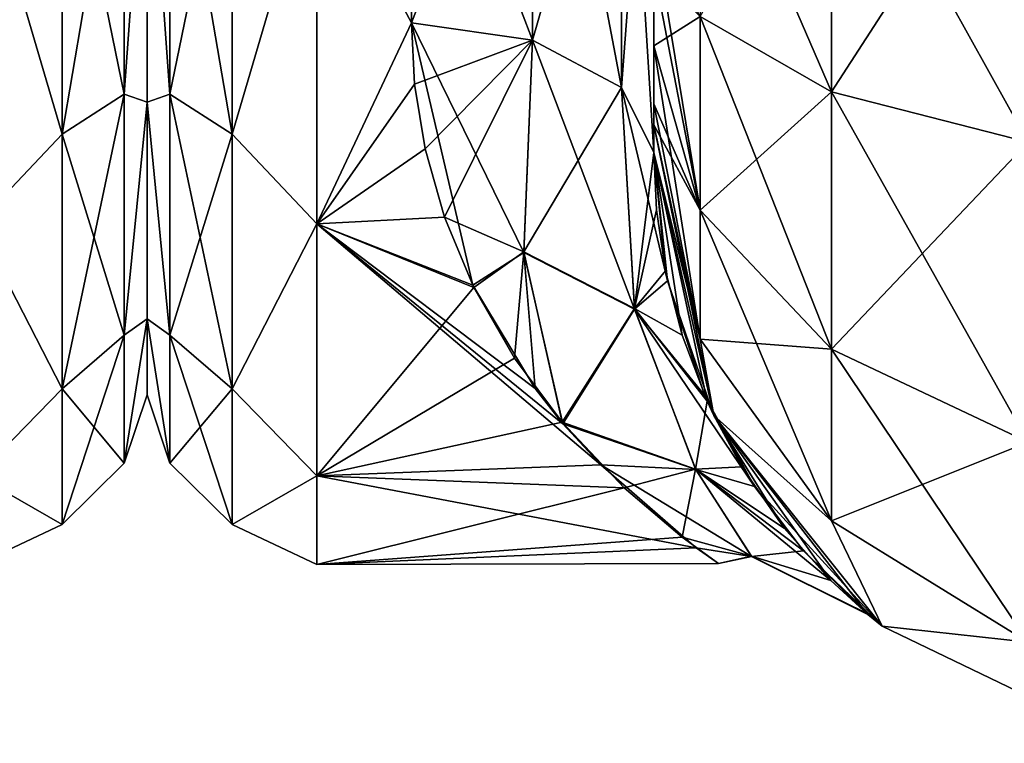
# Model space of a CAD drawing. Extents: x -23 to 470, y -1800 to 0.
# Tile 36 of 198: x 181 to 202, y -1800 to -1785. Entities that reach past the tile are written whole.
import ezdxf

# ---------------------------------------------------------------- set-up
doc = ezdxf.new("R2010")
doc.units = 0
doc.header["$LTSCALE"] = 66.825
for name, color, linetype in [('139', 7, 'CONTINUOUS'), ('187', 7, 'CONTINUOUS'), ('202', 7, 'CONTINUOUS'), ('206', 7, 'CONTINUOUS'), ('207', 7, 'CONTINUOUS'), ('236', 7, 'CONTINUOUS'), ('237', 7, 'CONTINUOUS'), ('238', 7, 'CONTINUOUS'), ('241', 7, 'CONTINUOUS'), ('242', 7, 'CONTINUOUS'), ('243', 7, 'CONTINUOUS'), ('253', 7, 'CONTINUOUS')]:
    doc.layers.add(name, color=color, linetype=linetype)

msp = doc.modelspace()

# ---------------------------------------------------------------- linework, layer by layer
at = {"layer": '139', "linetype": 'CONTINUOUS'}
for points in [[(184, -1751.5, 0), (184, -1753.067, 7.855), (184, -1790.933, 7.854), (184, -1751.5, 0)], [(184, -1753.067, -7.854), (184, -1751.5, 0), (184, -1792.5, 0), (184, -1753.067, -7.854)], [(184, -1792.5, 0), (184, -1751.5, 0), (184, -1790.933, 7.854), (184, -1792.5, 0)], [(184, -1753.067, 7.855), (184, -1757.536, 14.522), (184, -1790.933, 7.854), (184, -1753.067, 7.855)], [(184, -1757.536, -14.522), (184, -1753.067, -7.854), (184, -1786.464, -14.522), (184, -1757.536, -14.522)], [(184, -1786.464, -14.522), (184, -1753.067, -7.854), (184, -1790.933, -7.855), (184, -1786.464, -14.522)], [(184, -1790.933, -7.855), (184, -1753.067, -7.854), (184, -1792.5, 0), (184, -1790.933, -7.855)], [(184, -1757.536, 14.522), (184, -1764.234, 18.966), (184, -1786.464, 14.522), (184, -1757.536, 14.522)], [(184, -1790.933, 7.854), (184, -1757.536, 14.522), (184, -1786.464, 14.522), (184, -1790.933, 7.854)], [(184, -1779.766, -18.966), (184, -1757.536, -14.522), (184, -1786.464, -14.522), (184, -1779.766, -18.966)], [(184, -1786.464, 14.522), (184, -1764.234, 18.966), (184, -1779.765, 18.966), (184, -1786.464, 14.522)]]:
    msp.add_3dface(points, dxfattribs=at)
at = {"layer": '187', "linetype": 'CONTINUOUS'}
for points in [[(183.531, -1779.61, -20.908), (183.531, -1786.302, -17.044), (182.248, -1780.048, -22.113), (183.531, -1779.61, -20.908)], [(183.531, -1786.302, 17.044), (183.531, -1779.61, 20.908), (182.248, -1787.126, 18.027), (183.531, -1786.302, 17.044)], [(182.248, -1787.126, 18.027), (183.531, -1779.61, 20.908), (182.248, -1780.048, 22.113), (182.248, -1787.126, 18.027)], [(183.531, -1779.61, -20.908), (184, -1779.766, -18.966), (183.531, -1786.302, -17.044), (183.531, -1779.61, -20.908)], [(183.531, -1786.302, 17.044), (184, -1779.765, 18.966), (183.531, -1779.61, 20.908), (183.531, -1786.302, 17.044)], [(184, -1786.464, 14.522), (184, -1779.765, 18.966), (183.531, -1786.302, 17.044), (184, -1786.464, 14.522)], [(184, -1779.766, -18.966), (184, -1786.464, -14.522), (183.531, -1786.302, -17.044), (184, -1779.766, -18.966)], [(180.5, -1781.184, 22.173), (182.248, -1787.126, 18.027), (182.248, -1780.048, 22.113), (180.5, -1781.184, 22.173)], [(180.5, -1781.184, -22.173), (182.248, -1780.048, -22.113), (182.248, -1787.126, -18.027), (180.5, -1781.184, -22.173)], [(182.248, -1780.048, -22.113), (183.531, -1786.302, -17.044), (182.248, -1787.126, -18.027), (182.248, -1780.048, -22.113)], [(180.5, -1781.184, 22.173), (180.5, -1788.971, 16.971), (182.248, -1787.126, 18.027), (180.5, -1781.184, 22.173)], [(180.5, -1788.971, -16.971), (180.5, -1781.184, -22.173), (182.248, -1787.126, -18.027), (180.5, -1788.971, -16.971)], [(183.531, -1786.302, -17.044), (183.531, -1791.269, -11.125), (182.248, -1787.126, -18.027), (183.531, -1786.302, -17.044)], [(183.531, -1791.269, 11.125), (183.531, -1786.302, 17.044), (182.248, -1792.379, 11.766), (183.531, -1791.269, 11.125)], [(182.248, -1792.379, 11.766), (183.531, -1786.302, 17.044), (182.248, -1787.126, 18.027), (182.248, -1792.379, 11.766)], [(183.531, -1786.302, -17.044), (184, -1786.464, -14.522), (183.531, -1791.269, -11.125), (183.531, -1786.302, -17.044)], [(183.531, -1791.269, 11.125), (184, -1786.464, 14.522), (183.531, -1786.302, 17.044), (183.531, -1791.269, 11.125)], [(184, -1786.464, -14.522), (184, -1790.933, -7.855), (183.531, -1791.269, -11.125), (184, -1786.464, -14.522)], [(184, -1790.933, 7.854), (184, -1786.464, 14.522), (183.531, -1791.269, 11.125), (184, -1790.933, 7.854)], [(180.5, -1788.971, 16.971), (182.248, -1792.379, 11.766), (182.248, -1787.126, 18.027), (180.5, -1788.971, 16.971)], [(180.5, -1788.971, -16.971), (182.248, -1787.126, -18.027), (182.248, -1792.379, -11.766), (180.5, -1788.971, -16.971)], [(182.248, -1787.126, -18.027), (183.531, -1791.269, -11.125), (182.248, -1792.379, -11.766), (182.248, -1787.126, -18.027)], [(180.5, -1788.971, 16.971), (180.5, -1794.173, 9.184), (182.248, -1792.379, 11.766), (180.5, -1788.971, 16.971)], [(180.5, -1794.173, -9.184), (180.5, -1788.971, -16.971), (182.248, -1792.379, -11.766), (180.5, -1794.173, -9.184)], [(184, -1790.933, -7.855), (184, -1792.5, 0), (183.531, -1793.912, -3.864), (184, -1790.933, -7.855)], [(183.531, -1791.269, -11.125), (184, -1790.933, -7.855), (183.531, -1793.912, -3.864), (183.531, -1791.269, -11.125)], [(184, -1792.5, 0), (184, -1790.933, 7.854), (183.531, -1793.912, 3.864), (184, -1792.5, 0)], [(183.531, -1793.912, 3.864), (184, -1790.933, 7.854), (183.531, -1791.269, 11.125), (183.531, -1793.912, 3.864)], [(183.531, -1791.269, -11.125), (183.531, -1793.912, -3.864), (182.248, -1792.379, -11.766), (183.531, -1791.269, -11.125)], [(183.531, -1793.912, 3.864), (183.531, -1791.269, 11.125), (182.248, -1795.175, 4.086), (183.531, -1793.912, 3.864)], [(182.248, -1795.175, 4.086), (183.531, -1791.269, 11.125), (182.248, -1792.379, 11.766), (182.248, -1795.175, 4.086)], [(180.5, -1794.173, 9.184), (182.248, -1795.175, 4.086), (182.248, -1792.379, 11.766), (180.5, -1794.173, 9.184)], [(180.5, -1794.173, -9.184), (182.248, -1792.379, -11.766), (182.248, -1795.175, -4.086), (180.5, -1794.173, -9.184)], [(182.248, -1792.379, -11.766), (183.531, -1793.912, -3.864), (182.248, -1795.175, -4.086), (182.248, -1792.379, -11.766)], [(183.531, -1793.912, -3.864), (184, -1792.5, 0), (183.531, -1793.912, 3.864), (183.531, -1793.912, -3.864)], [(183.531, -1793.912, -3.864), (183.531, -1793.912, 3.864), (182.248, -1795.175, -4.086), (183.531, -1793.912, -3.864)], [(182.248, -1795.175, -4.086), (183.531, -1793.912, 3.864), (182.248, -1795.175, 4.086), (182.248, -1795.175, -4.086)], [(180.5, -1794.173, 9.184), (180.5, -1796, 0), (182.248, -1795.175, 4.086), (180.5, -1794.173, 9.184)], [(180.5, -1796, 0), (180.5, -1794.173, -9.184), (182.248, -1795.175, -4.086), (180.5, -1796, 0)], [(180.5, -1796, 0), (182.248, -1795.175, -4.086), (182.248, -1795.175, 4.086), (180.5, -1796, 0)]]:
    msp.add_3dface(points, dxfattribs=at)
at = {"layer": '202', "linetype": 'CONTINUOUS'}
for points in [[(194.45, -1736.811, 39.074), (194.45, -1740.659, 36.739), (194.45, -1785.305, 38.801), (194.45, -1736.811, 39.074)], [(194.45, -1783.734, 40), (194.45, -1736.811, 39.074), (194.45, -1785.305, 38.801), (194.45, -1783.734, 40)], [(194.45, -1785.305, -38.801), (194.45, -1786.5, -37.234), (194.45, -1736.813, -39.073), (194.45, -1785.305, -38.801)], [(194.45, -1736.813, -39.073), (194.45, -1786.5, -37.234), (194.45, -1740.661, -36.738), (194.45, -1736.813, -39.073)], [(194.45, -1783.734, -40), (194.45, -1785.305, -38.801), (194.45, -1736.813, -39.073), (194.45, -1783.734, -40)], [(194.45, -1740.659, 36.739), (194.45, -1743.907, 33.614), (194.45, -1786.933, 36.36), (194.45, -1740.659, 36.739)], [(194.45, -1785.305, 38.801), (194.45, -1740.659, 36.739), (194.45, -1786.5, 37.234), (194.45, -1785.305, 38.801)], [(194.45, -1786.5, 37.234), (194.45, -1740.659, 36.739), (194.45, -1786.933, 36.36), (194.45, -1786.5, 37.234)], [(194.45, -1786.5, -37.234), (194.45, -1786.933, -36.36), (194.45, -1740.661, -36.738), (194.45, -1786.5, -37.234)], [(194.45, -1740.661, -36.738), (194.45, -1786.933, -36.36), (194.45, -1743.908, -33.612), (194.45, -1740.661, -36.738)], [(194.45, -1743.907, 33.614), (194.45, -1746.392, 29.849), (194.45, -1787.5, 33.5), (194.45, -1743.907, 33.614)], [(194.45, -1786.933, 36.36), (194.45, -1743.907, 33.614), (194.45, -1787.5, 33.5), (194.45, -1786.933, 36.36)], [(194.45, -1786.933, -36.36), (194.45, -1787.5, -33.5), (194.45, -1743.908, -33.612), (194.45, -1786.933, -36.36)], [(194.45, -1743.908, -33.612), (194.45, -1787.5, -33.5), (194.45, -1746.393, -29.847), (194.45, -1743.908, -33.612)], [(194.45, -1787.5, 33.5), (194.45, -1746.392, 29.849), (194.45, -1777.301, 28.507), (194.45, -1787.5, 33.5)], [(194.45, -1746.393, -29.847), (194.45, -1787.5, -33.5), (194.45, -1777.3, -28.508), (194.45, -1746.393, -29.847)], [(194.45, -1787.5, -33.5), (194.45, -1787.5, -24.51), (194.45, -1777.3, -28.508), (194.45, -1787.5, -33.5)], [(194.45, -1787.5, 24.51), (194.45, -1787.5, 33.5), (194.45, -1777.301, 28.507), (194.45, -1787.5, 24.51)]]:
    msp.add_3dface(points, dxfattribs=at)
at = {"layer": '206', "linetype": 'CONTINUOUS'}
for points in [[(184, -1751.5, 0), (184, -1753.067, -7.855), (184, -1790.933, -7.854), (184, -1751.5, 0)], [(184, -1753.067, 7.854), (184, -1751.5, 0), (184, -1792.5, 0), (184, -1753.067, 7.854)], [(184, -1792.5, 0), (184, -1751.5, 0), (184, -1790.933, -7.854), (184, -1792.5, 0)], [(184, -1753.067, -7.855), (184, -1757.536, -14.522), (184, -1790.933, -7.854), (184, -1753.067, -7.855)], [(184, -1757.536, 14.522), (184, -1753.067, 7.854), (184, -1786.464, 14.522), (184, -1757.536, 14.522)], [(184, -1786.464, 14.522), (184, -1753.067, 7.854), (184, -1790.933, 7.855), (184, -1786.464, 14.522)], [(184, -1790.933, 7.855), (184, -1753.067, 7.854), (184, -1792.5, 0), (184, -1790.933, 7.855)], [(184, -1757.536, -14.522), (184, -1764.234, -18.966), (184, -1786.464, -14.522), (184, -1757.536, -14.522)], [(184, -1790.933, -7.854), (184, -1757.536, -14.522), (184, -1786.464, -14.522), (184, -1790.933, -7.854)], [(184, -1779.766, 18.966), (184, -1757.536, 14.522), (184, -1786.464, 14.522), (184, -1779.766, 18.966)], [(184, -1786.464, -14.522), (184, -1764.234, -18.966), (184, -1779.765, -18.966), (184, -1786.464, -14.522)]]:
    msp.add_3dface(points, dxfattribs=at)
at = {"layer": '207', "linetype": 'CONTINUOUS'}
for points in [[(189.45, -1784.828, -20.284), (187.5, -1781.184, -22.173), (189.45, -1778.677, -23.052), (189.45, -1784.828, -20.284)], [(189.45, -1778.677, 23.052), (187.5, -1781.184, 22.173), (189.45, -1784.828, 20.284), (189.45, -1778.677, 23.052)], [(187.5, -1788.971, -16.971), (187.5, -1781.184, -22.173), (189.45, -1784.828, -20.284), (187.5, -1788.971, -16.971)], [(187.5, -1781.184, 22.173), (187.5, -1788.971, 16.971), (189.45, -1784.828, 20.284), (187.5, -1781.184, 22.173)], [(190.717, -1790.236, -15.602), (187.5, -1788.971, -16.971), (189.45, -1784.828, -20.284), (190.717, -1790.236, -15.602)], [(189.45, -1784.828, 20.284), (187.5, -1788.971, 16.971), (189.517, -1786.091, 19.428), (189.45, -1784.828, 20.284)], [(189.517, -1786.091, 19.428), (187.5, -1788.971, 16.971), (189.734, -1787.429, 18.384), (189.517, -1786.091, 19.428)], [(189.734, -1787.429, 18.384), (187.5, -1788.971, 16.971), (190.133, -1788.835, 17.105), (189.734, -1787.429, 18.384)], [(190.133, -1788.835, 17.105), (187.5, -1788.971, 16.971), (190.741, -1790.286, 15.544), (190.133, -1788.835, 17.105)], [(187.5, -1794.173, -9.184), (187.5, -1788.971, -16.971), (193.357, -1793.943, -9.721), (187.5, -1794.173, -9.184)], [(193.357, -1793.943, -9.721), (187.5, -1788.971, -16.971), (192.57, -1793.096, -11.444), (193.357, -1793.943, -9.721)], [(192.57, -1793.096, -11.444), (187.5, -1788.971, -16.971), (192.005, -1792.373, -12.686), (192.57, -1793.096, -11.444)], [(192.005, -1792.373, -12.686), (187.5, -1788.971, -16.971), (190.717, -1790.236, -15.602), (192.005, -1792.373, -12.686)], [(187.5, -1788.971, 16.971), (187.5, -1794.173, 9.184), (190.741, -1790.286, 15.544), (187.5, -1788.971, 16.971)], [(190.741, -1790.286, 15.544), (187.5, -1794.173, 9.184), (191.575, -1791.744, 13.645), (190.741, -1790.286, 15.544)], [(191.575, -1791.744, 13.645), (187.5, -1794.173, 9.184), (192.557, -1793.066, 11.499), (191.575, -1791.744, 13.645)], [(192.557, -1793.066, 11.499), (187.5, -1794.173, 9.184), (193.837, -1794.415, 8.577), (192.557, -1793.066, 11.499)], [(195.321, -1795.653, -4.065), (187.5, -1794.173, -9.184), (193.357, -1793.943, -9.721), (195.321, -1795.653, -4.065)], [(187.5, -1796, 0), (187.5, -1794.173, -9.184), (195.321, -1795.653, -4.065), (187.5, -1796, 0)], [(187.5, -1794.173, 9.184), (187.5, -1796, 0), (193.837, -1794.415, 8.577), (187.5, -1794.173, 9.184)], [(193.837, -1794.415, 8.577), (187.5, -1796, 0), (195.034, -1795.436, 5.174), (193.837, -1794.415, 8.577)], [(195.034, -1795.436, 5.174), (187.5, -1796, 0), (195.781, -1795.98, 0.969), (195.034, -1795.436, 5.174)], [(195.781, -1795.98, 0.969), (187.5, -1796, 0), (195.321, -1795.653, -4.065), (195.781, -1795.98, 0.969)]]:
    msp.add_3dface(points, dxfattribs=at)
at = {"layer": '236', "linetype": 'CONTINUOUS'}
for points in [[(195.402, -1784.701, 44.849), (198.111, -1786.253, 48.595), (195.402, -1780, 45.784), (195.402, -1784.701, 44.849)], [(195.402, -1780, 45.784), (198.111, -1786.253, 48.595), (198.111, -1780, 49.839), (195.402, -1780, 45.784)], [(198.111, -1786.253, 48.595), (202.166, -1787.29, 51.099), (198.111, -1780, 49.839), (198.111, -1786.253, 48.595)], [(198.111, -1780, 49.839), (202.166, -1787.29, 51.099), (202.16, -1780, 52.546), (198.111, -1780, 49.839)], [(194.45, -1782.865, 40.431), (194.45, -1783.734, 40), (195.402, -1788.689, 42.182), (194.45, -1782.865, 40.431)], [(195.402, -1784.701, 44.849), (194.45, -1782.865, 40.431), (195.402, -1788.689, 42.182), (195.402, -1784.701, 44.849)], [(194.45, -1783.734, 40), (194.45, -1785.305, 38.801), (195.402, -1788.689, 42.182), (194.45, -1783.734, 40)], [(198.111, -1786.253, 48.595), (195.402, -1784.701, 44.849), (198.111, -1791.558, 45.049), (198.111, -1786.253, 48.595)], [(195.402, -1784.701, 44.849), (195.402, -1788.689, 42.182), (198.111, -1791.558, 45.049), (195.402, -1784.701, 44.849)], [(194.45, -1785.305, 38.801), (194.45, -1786.5, 37.234), (195.402, -1791.352, 38.192), (194.45, -1785.305, 38.801)], [(194.45, -1785.305, 38.801), (195.402, -1791.352, 38.192), (195.402, -1788.689, 42.182), (194.45, -1785.305, 38.801)], [(202.166, -1787.29, 51.099), (198.111, -1786.253, 48.595), (202.166, -1793.475, 46.964), (202.166, -1787.29, 51.099)], [(198.111, -1786.253, 48.595), (198.111, -1791.558, 45.049), (202.166, -1793.475, 46.964), (198.111, -1786.253, 48.595)], [(194.45, -1786.5, 37.234), (194.45, -1786.933, 36.36), (195.402, -1791.352, 38.192), (194.45, -1786.5, 37.234)], [(194.45, -1786.933, 36.36), (194.45, -1787.5, 33.5), (195.688, -1792.924, 33.5), (194.45, -1786.933, 36.36)], [(194.45, -1786.933, 36.36), (195.688, -1792.924, 33.5), (195.402, -1791.352, 38.192), (194.45, -1786.933, 36.36)], [(195.402, -1791.352, 38.192), (198.111, -1795.1, 39.741), (195.402, -1788.689, 42.182), (195.402, -1791.352, 38.192)], [(195.402, -1788.689, 42.182), (198.111, -1795.1, 39.741), (198.111, -1791.558, 45.049), (195.402, -1788.689, 42.182)], [(195.402, -1791.352, 38.192), (195.688, -1792.924, 33.5), (198.111, -1795.1, 39.741), (195.402, -1791.352, 38.192)], [(198.111, -1795.1, 39.741), (202.166, -1797.604, 40.776), (198.111, -1791.558, 45.049), (198.111, -1795.1, 39.741)], [(198.111, -1791.558, 45.049), (202.166, -1797.604, 40.776), (202.166, -1793.475, 46.964), (198.111, -1791.558, 45.049)], [(195.688, -1792.924, 33.5), (199.156, -1797.273, 33.5), (198.111, -1795.1, 39.741), (195.688, -1792.924, 33.5)], [(198.111, -1795.1, 39.741), (199.156, -1797.273, 33.5), (202.166, -1797.604, 40.776), (198.111, -1795.1, 39.741)], [(199.156, -1797.273, 33.5), (204.168, -1799.687, 33.5), (202.166, -1797.604, 40.776), (199.156, -1797.273, 33.5)]]:
    msp.add_3dface(points, dxfattribs=at)
at = {"layer": '237', "linetype": 'CONTINUOUS'}
for points in [[(194.45, -1787.5, -24.51), (194.45, -1787.5, -33.5), (195.688, -1792.924, -33.5), (194.45, -1787.5, -24.51)], [(194.45, -1787.5, -24.51), (195.688, -1792.924, -33.5), (194.734, -1790.152, -21.72), (194.45, -1787.5, -24.51)], [(194.45, -1787.5, 33.5), (194.45, -1787.5, 24.51), (194.506, -1788.684, 23.38), (194.45, -1787.5, 33.5)], [(195.688, -1792.924, 33.5), (194.45, -1787.5, 33.5), (195.552, -1792.632, 18.066), (195.688, -1792.924, 33.5)], [(195.552, -1792.632, 18.066), (194.45, -1787.5, 33.5), (195.032, -1791.269, 20.232), (195.552, -1792.632, 18.066)], [(195.032, -1791.269, 20.232), (194.45, -1787.5, 33.5), (194.691, -1789.944, 21.977), (195.032, -1791.269, 20.232)], [(194.691, -1789.944, 21.977), (194.45, -1787.5, 33.5), (194.506, -1788.684, 23.38), (194.691, -1789.944, 21.977)], [(194.734, -1790.152, -21.72), (195.688, -1792.924, -33.5), (195.497, -1792.508, -18.271), (194.734, -1790.152, -21.72)], [(195.497, -1792.508, -18.271), (195.688, -1792.924, -33.5), (196.523, -1794.393, -14.444), (195.497, -1792.508, -18.271)], [(196.263, -1793.984, 15.395), (195.688, -1792.924, 33.5), (195.552, -1792.632, 18.066), (196.263, -1793.984, 15.395)], [(195.688, -1792.924, -33.5), (199.156, -1797.273, -33.5), (196.523, -1794.393, -14.444), (195.688, -1792.924, -33.5)], [(199.156, -1797.273, 33.5), (195.688, -1792.924, 33.5), (198.864, -1797.033, 2.986), (199.156, -1797.273, 33.5)], [(198.864, -1797.033, 2.986), (195.688, -1792.924, 33.5), (198.098, -1796.326, 8.071), (198.864, -1797.033, 2.986)], [(198.098, -1796.326, 8.071), (195.688, -1792.924, 33.5), (197.14, -1795.247, 12.121), (198.098, -1796.326, 8.071)], [(197.14, -1795.247, 12.121), (195.688, -1792.924, 33.5), (196.263, -1793.984, 15.395), (197.14, -1795.247, 12.121)], [(196.523, -1794.393, -14.444), (199.156, -1797.273, -33.5), (197.533, -1795.72, -10.563), (196.523, -1794.393, -14.444)], [(197.533, -1795.72, -10.563), (199.156, -1797.273, -33.5), (198.832, -1797.005, -3.312), (197.533, -1795.72, -10.563)], [(198.832, -1797.005, -3.312), (199.156, -1797.273, -33.5), (198.864, -1797.033, 2.986), (198.832, -1797.005, -3.312)], [(199.156, -1797.273, -33.5), (199.156, -1797.273, 33.5), (198.864, -1797.033, 2.986), (199.156, -1797.273, -33.5)], [(199.156, -1797.273, -33.5), (204.168, -1799.687, -33.5), (199.156, -1797.273, 33.5), (199.156, -1797.273, -33.5)], [(204.168, -1799.687, -33.5), (204.168, -1799.687, 33.5), (199.156, -1797.273, 33.5), (204.168, -1799.687, -33.5)]]:
    msp.add_3dface(points, dxfattribs=at)
at = {"layer": '238', "linetype": 'CONTINUOUS'}
for points in [[(195.402, -1784.701, -44.849), (198.111, -1780, -49.839), (198.111, -1786.253, -48.595), (195.402, -1784.701, -44.849)], [(198.111, -1780, -49.839), (202.16, -1780, -52.546), (198.111, -1786.253, -48.595), (198.111, -1780, -49.839)], [(198.111, -1786.253, -48.595), (202.16, -1780, -52.546), (202.166, -1787.29, -51.099), (198.111, -1786.253, -48.595)], [(194.45, -1785.305, -38.801), (194.45, -1783.734, -40), (195.402, -1784.701, -44.849), (194.45, -1785.305, -38.801)], [(194.45, -1785.305, -38.801), (195.402, -1784.701, -44.849), (195.402, -1788.689, -42.182), (194.45, -1785.305, -38.801)], [(195.402, -1784.701, -44.849), (198.111, -1786.253, -48.595), (195.402, -1788.689, -42.182), (195.402, -1784.701, -44.849)], [(194.45, -1786.5, -37.234), (194.45, -1785.305, -38.801), (195.402, -1788.689, -42.182), (194.45, -1786.5, -37.234)], [(195.402, -1788.689, -42.182), (198.111, -1786.253, -48.595), (198.111, -1791.558, -45.049), (195.402, -1788.689, -42.182)], [(198.111, -1786.253, -48.595), (202.166, -1787.29, -51.099), (198.111, -1791.558, -45.049), (198.111, -1786.253, -48.595)], [(194.45, -1786.933, -36.36), (194.45, -1786.5, -37.234), (195.402, -1788.689, -42.182), (194.45, -1786.933, -36.36)], [(194.45, -1787.5, -33.5), (194.45, -1786.933, -36.36), (195.402, -1791.352, -38.192), (194.45, -1787.5, -33.5)], [(195.402, -1791.352, -38.192), (194.45, -1786.933, -36.36), (195.402, -1788.689, -42.182), (195.402, -1791.352, -38.192)], [(198.111, -1791.558, -45.049), (202.166, -1787.29, -51.099), (202.166, -1793.475, -46.964), (198.111, -1791.558, -45.049)], [(195.688, -1792.924, -33.5), (194.45, -1787.5, -33.5), (195.402, -1791.352, -38.192), (195.688, -1792.924, -33.5)], [(195.402, -1791.352, -38.192), (195.402, -1788.689, -42.182), (198.111, -1791.558, -45.049), (195.402, -1791.352, -38.192)], [(198.111, -1795.1, -39.741), (195.688, -1792.924, -33.5), (195.402, -1791.352, -38.192), (198.111, -1795.1, -39.741)], [(198.111, -1795.1, -39.741), (195.402, -1791.352, -38.192), (198.111, -1791.558, -45.049), (198.111, -1795.1, -39.741)], [(198.111, -1795.1, -39.741), (198.111, -1791.558, -45.049), (202.166, -1793.475, -46.964), (198.111, -1795.1, -39.741)], [(199.156, -1797.273, -33.5), (195.688, -1792.924, -33.5), (198.111, -1795.1, -39.741), (199.156, -1797.273, -33.5)], [(202.166, -1797.604, -40.776), (198.111, -1795.1, -39.741), (202.166, -1793.475, -46.964), (202.166, -1797.604, -40.776)], [(202.166, -1797.604, -40.776), (199.156, -1797.273, -33.5), (198.111, -1795.1, -39.741), (202.166, -1797.604, -40.776)], [(204.168, -1799.687, -33.5), (199.156, -1797.273, -33.5), (202.166, -1797.604, -40.776), (204.168, -1799.687, -33.5)]]:
    msp.add_3dface(points, dxfattribs=at)
at = {"layer": '241', "linetype": 'CONTINUOUS'}
for points in [[(194.45, -1787.5, 24.51), (194.45, -1777.301, 28.507), (193.78, -1786.164, 22.397), (194.45, -1787.5, 24.51)], [(193.78, -1786.164, 22.397), (194.45, -1777.301, 28.507), (193.78, -1778.806, 25.611), (193.78, -1786.164, 22.397)], [(189.45, -1778.677, 23.052), (189.45, -1784.828, 20.284), (191.948, -1778.336, 23.841), (189.45, -1778.677, 23.052)], [(189.45, -1784.828, 20.284), (191.948, -1785.185, 20.849), (191.948, -1778.336, 23.841), (189.45, -1784.828, 20.284)], [(191.948, -1785.185, 20.849), (193.78, -1778.806, 25.611), (191.948, -1778.336, 23.841), (191.948, -1785.185, 20.849)], [(191.948, -1785.185, 20.849), (193.78, -1786.164, 22.397), (193.78, -1778.806, 25.611), (191.948, -1785.185, 20.849)]]:
    msp.add_3dface(points, dxfattribs=at)
at = {"layer": '242', "linetype": 'CONTINUOUS'}
for points in [[(189.45, -1784.828, 20.284), (189.517, -1786.091, 19.428), (191.948, -1785.185, 20.849), (189.45, -1784.828, 20.284)], [(190.717, -1790.236, -15.602), (189.45, -1784.828, -20.284), (191.771, -1789.565, -16.635), (190.717, -1790.236, -15.602)], [(189.45, -1784.828, -20.284), (191.948, -1785.185, -20.849), (191.771, -1789.565, -16.635), (189.45, -1784.828, -20.284)], [(189.517, -1786.091, 19.428), (189.734, -1787.429, 18.384), (191.948, -1785.185, 20.849), (189.517, -1786.091, 19.428)], [(189.734, -1787.429, 18.384), (190.133, -1788.835, 17.105), (191.948, -1785.185, 20.849), (189.734, -1787.429, 18.384)], [(190.133, -1788.835, 17.105), (191.77, -1789.551, 16.651), (191.948, -1785.185, 20.849), (190.133, -1788.835, 17.105)], [(191.77, -1789.551, 16.651), (193.78, -1786.164, 22.397), (191.948, -1785.185, 20.849), (191.77, -1789.551, 16.651)], [(191.948, -1785.185, -20.849), (194.051, -1790.736, -17.125), (191.771, -1789.565, -16.635), (191.948, -1785.185, -20.849)], [(191.948, -1785.185, -20.849), (193.78, -1786.164, -22.397), (194.051, -1790.736, -17.125), (191.948, -1785.185, -20.849)], [(194.049, -1790.723, 17.145), (193.78, -1786.164, 22.397), (191.77, -1789.551, 16.651), (194.049, -1790.723, 17.145)], [(194.45, -1787.5, -24.51), (194.734, -1790.152, -21.72), (193.78, -1786.164, -22.397), (194.45, -1787.5, -24.51)], [(194.049, -1790.723, 17.145), (194.45, -1787.5, 24.51), (193.78, -1786.164, 22.397), (194.049, -1790.723, 17.145)], [(193.78, -1786.164, -22.397), (194.734, -1790.152, -21.72), (194.051, -1790.736, -17.125), (193.78, -1786.164, -22.397)], [(194.506, -1788.684, 23.38), (194.45, -1787.5, 24.51), (194.049, -1790.723, 17.145), (194.506, -1788.684, 23.38)], [(194.691, -1789.944, 21.977), (194.506, -1788.684, 23.38), (194.049, -1790.723, 17.145), (194.691, -1789.944, 21.977)], [(190.133, -1788.835, 17.105), (190.741, -1790.286, 15.544), (191.77, -1789.551, 16.651), (190.133, -1788.835, 17.105)], [(192.005, -1792.373, -12.686), (190.717, -1790.236, -15.602), (191.771, -1789.565, -16.635), (192.005, -1792.373, -12.686)], [(190.741, -1790.286, 15.544), (191.575, -1791.744, 13.645), (191.77, -1789.551, 16.651), (190.741, -1790.286, 15.544)], [(191.575, -1791.744, 13.645), (192.557, -1793.066, 11.499), (191.77, -1789.551, 16.651), (191.575, -1791.744, 13.645)], [(192.557, -1793.066, 11.499), (194.049, -1790.723, 17.145), (191.77, -1789.551, 16.651), (192.557, -1793.066, 11.499)], [(192.57, -1793.096, -11.444), (192.005, -1792.373, -12.686), (191.771, -1789.565, -16.635), (192.57, -1793.096, -11.444)], [(194.051, -1790.736, -17.125), (192.57, -1793.096, -11.444), (191.771, -1789.565, -16.635), (194.051, -1790.736, -17.125)], [(195.032, -1791.269, 20.232), (194.691, -1789.944, 21.977), (194.049, -1790.723, 17.145), (195.032, -1791.269, 20.232)], [(194.734, -1790.152, -21.72), (195.497, -1792.508, -18.271), (194.051, -1790.736, -17.125), (194.734, -1790.152, -21.72)], [(192.557, -1793.066, 11.499), (195.31, -1794.03, 10.697), (194.049, -1790.723, 17.145), (192.557, -1793.066, 11.499)], [(192.57, -1793.096, -11.444), (194.051, -1790.736, -17.125), (195.317, -1794.042, -10.666), (192.57, -1793.096, -11.444)], [(195.552, -1792.632, 18.066), (195.032, -1791.269, 20.232), (194.049, -1790.723, 17.145), (195.552, -1792.632, 18.066)], [(195.31, -1794.03, 10.697), (195.552, -1792.632, 18.066), (194.049, -1790.723, 17.145), (195.31, -1794.03, 10.697)], [(195.497, -1792.508, -18.271), (196.523, -1794.393, -14.444), (194.051, -1790.736, -17.125), (195.497, -1792.508, -18.271)], [(194.051, -1790.736, -17.125), (196.523, -1794.393, -14.444), (195.317, -1794.042, -10.666), (194.051, -1790.736, -17.125)], [(196.263, -1793.984, 15.395), (195.552, -1792.632, 18.066), (195.31, -1794.03, 10.697), (196.263, -1793.984, 15.395)], [(192.557, -1793.066, 11.499), (193.837, -1794.415, 8.577), (195.31, -1794.03, 10.697), (192.557, -1793.066, 11.499)], [(193.357, -1793.943, -9.721), (192.57, -1793.096, -11.444), (195.317, -1794.042, -10.666), (193.357, -1793.943, -9.721)], [(195.321, -1795.653, -4.065), (193.357, -1793.943, -9.721), (196.464, -1795.835, -3.592), (195.321, -1795.653, -4.065)], [(193.357, -1793.943, -9.721), (195.317, -1794.042, -10.666), (196.464, -1795.835, -3.592), (193.357, -1793.943, -9.721)], [(193.837, -1794.415, 8.577), (195.034, -1795.436, 5.174), (195.31, -1794.03, 10.697), (193.837, -1794.415, 8.577)], [(195.034, -1795.436, 5.174), (196.461, -1795.83, 3.631), (195.31, -1794.03, 10.697), (195.034, -1795.436, 5.174)], [(197.14, -1795.247, 12.121), (196.263, -1793.984, 15.395), (195.31, -1794.03, 10.697), (197.14, -1795.247, 12.121)], [(198.098, -1796.326, 8.071), (197.14, -1795.247, 12.121), (195.31, -1794.03, 10.697), (198.098, -1796.326, 8.071)], [(196.461, -1795.83, 3.631), (198.098, -1796.326, 8.071), (195.31, -1794.03, 10.697), (196.461, -1795.83, 3.631)], [(196.523, -1794.393, -14.444), (197.533, -1795.72, -10.563), (195.317, -1794.042, -10.666), (196.523, -1794.393, -14.444)], [(195.317, -1794.042, -10.666), (197.533, -1795.72, -10.563), (196.464, -1795.835, -3.592), (195.317, -1794.042, -10.666)], [(195.034, -1795.436, 5.174), (195.781, -1795.98, 0.969), (196.461, -1795.83, 3.631), (195.034, -1795.436, 5.174)], [(195.781, -1795.98, 0.969), (195.321, -1795.653, -4.065), (196.464, -1795.835, -3.592), (195.781, -1795.98, 0.969)], [(195.781, -1795.98, 0.969), (196.464, -1795.835, -3.592), (196.461, -1795.83, 3.631), (195.781, -1795.98, 0.969)], [(198.864, -1797.033, 2.986), (198.098, -1796.326, 8.071), (196.461, -1795.83, 3.631), (198.864, -1797.033, 2.986)], [(196.464, -1795.835, -3.592), (198.864, -1797.033, 2.986), (196.461, -1795.83, 3.631), (196.464, -1795.835, -3.592)], [(197.533, -1795.72, -10.563), (198.832, -1797.005, -3.312), (196.464, -1795.835, -3.592), (197.533, -1795.72, -10.563)], [(198.832, -1797.005, -3.312), (198.864, -1797.033, 2.986), (196.464, -1795.835, -3.592), (198.832, -1797.005, -3.312)]]:
    msp.add_3dface(points, dxfattribs=at)
at = {"layer": '243', "linetype": 'CONTINUOUS'}
for points in [[(189.45, -1778.677, -23.052), (191.948, -1776.506, -24.253), (191.948, -1785.185, -20.849), (189.45, -1778.677, -23.052)], [(193.78, -1776.841, -26.054), (193.78, -1786.164, -22.397), (191.948, -1776.506, -24.253), (193.78, -1776.841, -26.054)], [(191.948, -1776.506, -24.253), (193.78, -1786.164, -22.397), (191.948, -1785.185, -20.849), (191.948, -1776.506, -24.253)], [(194.45, -1777.3, -28.508), (194.45, -1787.5, -24.51), (193.78, -1776.841, -26.054), (194.45, -1777.3, -28.508)], [(193.78, -1776.841, -26.054), (194.45, -1787.5, -24.51), (193.78, -1786.164, -22.397), (193.78, -1776.841, -26.054)], [(189.45, -1784.828, -20.284), (189.45, -1778.677, -23.052), (191.948, -1785.185, -20.849), (189.45, -1784.828, -20.284)]]:
    msp.add_3dface(points, dxfattribs=at)
at = {"layer": '253', "linetype": 'CONTINUOUS'}
for points in [[(184.469, -1779.61, 20.908), (184, -1779.766, 18.966), (184.469, -1786.302, 17.044), (184.469, -1779.61, 20.908)], [(184.469, -1786.302, -17.044), (184, -1779.765, -18.966), (184.469, -1779.61, -20.908), (184.469, -1786.302, -17.044)], [(185.752, -1787.126, -18.027), (184.469, -1779.61, -20.908), (185.752, -1780.048, -22.113), (185.752, -1787.126, -18.027)], [(184.469, -1786.302, -17.044), (184.469, -1779.61, -20.908), (185.752, -1787.126, -18.027), (184.469, -1786.302, -17.044)], [(184.469, -1779.61, 20.908), (184.469, -1786.302, 17.044), (185.752, -1780.048, 22.113), (184.469, -1779.61, 20.908)], [(184, -1786.464, -14.522), (184, -1779.765, -18.966), (184.469, -1786.302, -17.044), (184, -1786.464, -14.522)], [(184, -1779.766, 18.966), (184, -1786.464, 14.522), (184.469, -1786.302, 17.044), (184, -1779.766, 18.966)], [(185.752, -1780.048, 22.113), (184.469, -1786.302, 17.044), (185.752, -1787.126, 18.027), (185.752, -1780.048, 22.113)], [(187.5, -1781.184, -22.173), (185.752, -1787.126, -18.027), (185.752, -1780.048, -22.113), (187.5, -1781.184, -22.173)], [(187.5, -1781.184, 22.173), (185.752, -1780.048, 22.113), (185.752, -1787.126, 18.027), (187.5, -1781.184, 22.173)], [(187.5, -1781.184, -22.173), (187.5, -1788.971, -16.971), (185.752, -1787.126, -18.027), (187.5, -1781.184, -22.173)], [(187.5, -1788.971, 16.971), (187.5, -1781.184, 22.173), (185.752, -1787.126, 18.027), (187.5, -1788.971, 16.971)], [(184.469, -1786.302, 17.044), (184, -1786.464, 14.522), (184.469, -1791.269, 11.125), (184.469, -1786.302, 17.044)], [(184.469, -1791.269, -11.125), (184, -1786.464, -14.522), (184.469, -1786.302, -17.044), (184.469, -1791.269, -11.125)], [(185.752, -1792.379, -11.766), (184.469, -1786.302, -17.044), (185.752, -1787.126, -18.027), (185.752, -1792.379, -11.766)], [(184.469, -1791.269, -11.125), (184.469, -1786.302, -17.044), (185.752, -1792.379, -11.766), (184.469, -1791.269, -11.125)], [(184.469, -1786.302, 17.044), (184.469, -1791.269, 11.125), (185.752, -1787.126, 18.027), (184.469, -1786.302, 17.044)], [(184, -1786.464, 14.522), (184, -1790.933, 7.855), (184.469, -1791.269, 11.125), (184, -1786.464, 14.522)], [(184, -1790.933, -7.854), (184, -1786.464, -14.522), (184.469, -1791.269, -11.125), (184, -1790.933, -7.854)], [(185.752, -1787.126, 18.027), (184.469, -1791.269, 11.125), (185.752, -1792.379, 11.766), (185.752, -1787.126, 18.027)], [(187.5, -1788.971, -16.971), (185.752, -1792.379, -11.766), (185.752, -1787.126, -18.027), (187.5, -1788.971, -16.971)], [(187.5, -1788.971, 16.971), (185.752, -1787.126, 18.027), (185.752, -1792.379, 11.766), (187.5, -1788.971, 16.971)], [(187.5, -1788.971, -16.971), (187.5, -1794.173, -9.184), (185.752, -1792.379, -11.766), (187.5, -1788.971, -16.971)], [(187.5, -1794.173, 9.184), (187.5, -1788.971, 16.971), (185.752, -1792.379, 11.766), (187.5, -1794.173, 9.184)], [(184, -1790.933, 7.855), (184, -1792.5, 0), (184.469, -1793.912, 3.864), (184, -1790.933, 7.855)], [(184.469, -1791.269, 11.125), (184, -1790.933, 7.855), (184.469, -1793.912, 3.864), (184.469, -1791.269, 11.125)], [(184, -1792.5, 0), (184, -1790.933, -7.854), (184.469, -1793.912, -3.864), (184, -1792.5, 0)], [(184.469, -1793.912, -3.864), (184, -1790.933, -7.854), (184.469, -1791.269, -11.125), (184.469, -1793.912, -3.864)], [(185.752, -1795.175, -4.086), (184.469, -1791.269, -11.125), (185.752, -1792.379, -11.766), (185.752, -1795.175, -4.086)], [(184.469, -1793.912, -3.864), (184.469, -1791.269, -11.125), (185.752, -1795.175, -4.086), (184.469, -1793.912, -3.864)], [(184.469, -1791.269, 11.125), (184.469, -1793.912, 3.864), (185.752, -1792.379, 11.766), (184.469, -1791.269, 11.125)], [(185.752, -1792.379, 11.766), (184.469, -1793.912, 3.864), (185.752, -1795.175, 4.086), (185.752, -1792.379, 11.766)], [(187.5, -1794.173, -9.184), (185.752, -1795.175, -4.086), (185.752, -1792.379, -11.766), (187.5, -1794.173, -9.184)], [(187.5, -1794.173, 9.184), (185.752, -1792.379, 11.766), (185.752, -1795.175, 4.086), (187.5, -1794.173, 9.184)], [(184.469, -1793.912, 3.864), (184, -1792.5, 0), (184.469, -1793.912, -3.864), (184.469, -1793.912, 3.864)], [(185.752, -1795.175, 4.086), (184.469, -1793.912, -3.864), (185.752, -1795.175, -4.086), (185.752, -1795.175, 4.086)], [(184.469, -1793.912, 3.864), (184.469, -1793.912, -3.864), (185.752, -1795.175, 4.086), (184.469, -1793.912, 3.864)], [(187.5, -1794.173, -9.184), (187.5, -1796, 0), (185.752, -1795.175, -4.086), (187.5, -1794.173, -9.184)], [(187.5, -1796, 0), (187.5, -1794.173, 9.184), (185.752, -1795.175, 4.086), (187.5, -1796, 0)], [(187.5, -1796, 0), (185.752, -1795.175, 4.086), (185.752, -1795.175, -4.086), (187.5, -1796, 0)]]:
    msp.add_3dface(points, dxfattribs=at)

doc.saveas('drawing.dxf')
